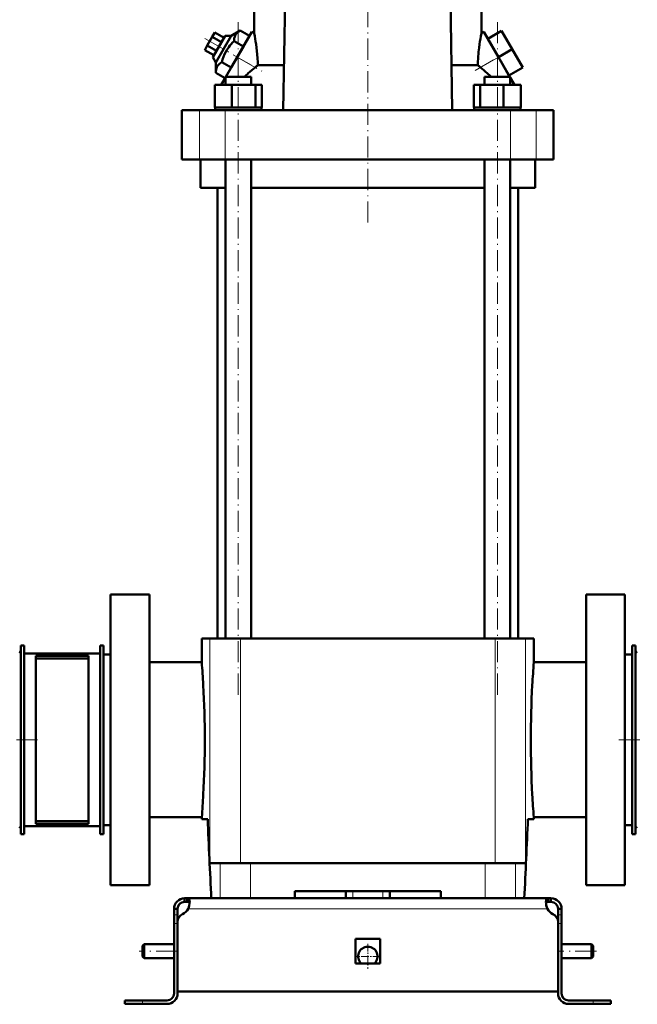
# Model space of a CAD drawing. Extents: x -1595 to 1972, y -1757 to 691.
# Tile 53 of 59: x 1258 to 1609, y -393 to 167. Entities that reach past the tile are written whole.
import ezdxf

# ---------------------------------------------------------------- set-up
doc = ezdxf.new("R2010")
doc.units = 0
doc.linetypes.add('DASHDOT', pattern=[18.5, 12, -3, 0.5, -3])

msp = doc.modelspace()

# ---------------------------------------------------------------- linework, layer by layer
at = {"color": 7, "linetype": 'DASHDOT', "lineweight": 18}
for p, q in [((1455.94, 51.31), (1455.94, 289.39)), ((1382.4, -216.75), (1382.4, 166.05)), ((1529.48, -216.75), (1529.48, 166.05)), ((1363.47, 155.94), (1395.86, 137.24)), ((1516.97, 137.78), (1538.02, 149.93)), ((1126.94, -242.35), (1270.94, -242.35)), ((1739.94, -242.35), (1595.94, -242.35)), ((1347.74, -362.35), (1326.14, -362.35)), ((1585.74, -362.35), (1564.14, -362.35))]:
    msp.add_line(p, q, dxfattribs=at)
at = {"color": 7, "lineweight": 50}
for p, q in [((1391.44, 158.84), (1391.44, 184.9)), ((1520.44, 158.84), (1520.44, 184.9)), ((1407.96, 115.15), (1409, 178.15)), ((1502.89, 178.15), (1503.92, 115.15)), ((1367.67, 156.85), (1364.78, 151.85)), ((1369.11, 159.35), (1367.67, 156.85)), ((1372.86, 153.85), (1367.67, 156.85)), ((1374.92, 157.41), (1367.92, 145.29)), ((1374.31, 156.35), (1369.11, 159.35)), ((1369.65, 142.29), (1378.38, 157.41)), ((1378.38, 157.41), (1374.92, 157.41)), ((1383.47, 160.39), (1378.38, 157.41)), ((1381.81, 145.35), (1390.06, 159.64)), ((1388.74, 157.35), (1383.47, 160.39)), ((1388.74, 157.35), (1385.28, 151.35)), ((1391.44, 158.84), (1390.06, 159.64)), ((1520.44, 158.84), (1521.83, 159.64)), ((1521.83, 159.64), (1530.08, 145.35)), ((1524.08, 155.74), (1531.87, 160.24)), ((1537.87, 149.85), (1531.87, 160.24)), ((1364.78, 151.85), (1363.34, 149.35)), ((1369.98, 148.85), (1364.78, 151.85)), ((1385.28, 151.35), (1378.35, 139.35)), ((1385.28, 151.35), (1380.01, 154.39)), ((1530.08, 145.35), (1524.08, 155.74)), ((1368.53, 146.35), (1363.34, 149.35)), ((1530.08, 145.35), (1537.87, 149.85)), ((1543.87, 139.46), (1537.87, 149.85)), ((1367.92, 145.29), (1369.65, 142.29)), ((1369.65, 142.29), (1369.62, 136.39)), ((1378.35, 139.35), (1373.08, 142.39)), ((1375.35, 134.15), (1381.81, 145.35)), ((1393.56, 140.76), (1408.38, 140.76)), ((1503.5, 140.76), (1518.33, 140.76)), ((1536.54, 134.15), (1530.08, 145.35)), ((1536.08, 134.96), (1531.42, 143.02)), ((1374.88, 133.35), (1369.62, 136.39)), ((1536.08, 134.96), (1543.87, 139.46)), ((1369.02, 129.65), (1378.82, 129.65)), ((1369.02, 116.65), (1369.02, 129.65)), ((1372.75, 129.65), (1373.24, 130.5)), ((1373.24, 130.5), (1375.1, 133.73)), ((1373.24, 129.65), (1373.24, 130.5)), ((1375.1, 134.15), (1377.24, 134.15)), ((1375.1, 129.65), (1375.1, 134.15)), ((1377.24, 134.15), (1389.7, 134.15)), ((1378.82, 129.65), (1392.2, 129.65)), ((1378.82, 116.65), (1378.82, 129.65)), ((1389.7, 129.65), (1389.7, 134.15)), ((1392.2, 129.65), (1395.79, 129.65)), ((1392.2, 116.65), (1392.2, 129.65)), ((1395.79, 116.65), (1395.79, 129.65)), ((1516.1, 129.65), (1519.69, 129.65)), ((1516.1, 116.65), (1516.1, 129.65)), ((1519.69, 129.65), (1533.07, 129.65)), ((1519.69, 116.65), (1519.69, 129.65)), ((1522.18, 134.15), (1534.64, 134.15)), ((1522.18, 129.65), (1522.18, 134.15)), ((1533.07, 129.65), (1542.87, 129.65)), ((1533.07, 116.65), (1533.07, 129.65)), ((1534.64, 134.15), (1536.78, 134.15)), ((1536.78, 133.73), (1536.78, 134.15)), ((1536.78, 129.65), (1536.78, 134.15)), ((1538.65, 130.5), (1536.78, 133.73)), ((1538.65, 129.65), (1538.65, 130.5)), ((1538.65, 130.5), (1539.14, 129.65)), ((1542.87, 116.65), (1542.87, 129.65)), ((1542.87, 116.65), (1542.87, 129.65)), ((1350.44, 115.15), (1360.38, 115.15)), ((1350.44, 87.15), (1350.44, 115.15)), ((1360.38, 115.15), (1374.95, 115.15)), ((1370.03, 116.65), (1369.02, 116.65)), ((1369.2, 116.65), (1369.2, 115.15)), ((1370.03, 116.65), (1377.81, 116.65)), ((1374.95, 115.15), (1536.94, 115.15)), ((1378.82, 116.65), (1377.81, 116.65)), ((1380.2, 116.65), (1378.82, 116.65)), ((1380.2, 116.65), (1382.4, 116.65)), ((1382.4, 116.65), (1390.82, 116.65)), ((1392.2, 116.65), (1390.82, 116.65)), ((1392.57, 116.65), (1392.2, 116.65)), ((1392.57, 116.65), (1395.6, 116.65)), ((1395.79, 116.65), (1395.42, 116.65)), ((1395.6, 116.65), (1395.6, 115.15)), ((1516.1, 116.65), (1516.47, 116.65)), ((1516.28, 116.65), (1519.32, 116.65)), ((1516.28, 116.65), (1516.28, 115.15)), ((1519.32, 116.65), (1519.69, 116.65)), ((1519.69, 116.65), (1521.07, 116.65)), ((1521.07, 116.65), (1529.48, 116.65)), ((1529.48, 116.65), (1531.69, 116.65)), ((1531.69, 116.65), (1533.07, 116.65)), ((1533.07, 116.65), (1534.08, 116.65)), ((1534.08, 116.65), (1541.86, 116.65)), ((1536.94, 115.15), (1551.51, 115.15)), ((1541.86, 116.65), (1542.87, 116.65)), ((1542.68, 116.65), (1542.68, 115.15)), ((1542.68, 116.65), (1542.68, 115.15)), ((1551.51, 115.15), (1561.44, 115.15)), ((1561.44, 87.15), (1561.44, 115.15)), ((1360.38, 87.15), (1350.44, 87.15)), ((1374.95, 87.15), (1360.38, 87.15)), ((1360.94, 71.15), (1360.94, 87.15)), ((1536.94, 87.15), (1374.95, 87.15)), ((1375.1, -184.85), (1375.1, 87.15)), ((1389.7, -184.85), (1389.7, 87.15)), ((1522.18, -184.85), (1522.18, 87.15)), ((1536.78, -184.85), (1536.78, 87.15)), ((1551.51, 87.15), (1536.94, 87.15)), ((1550.94, 87.15), (1550.94, 71.15)), ((1561.44, 87.15), (1551.51, 87.15)), ((1375.1, 71.15), (1360.94, 71.15)), ((1370.59, 71.15), (1370.59, -184.85)), ((1522.18, 71.15), (1389.7, 71.15)), ((1550.94, 71.15), (1536.78, 71.15)), ((1541.29, -184.85), (1541.29, 71.15)), ((1331.94, -159.85), (1309.94, -159.85)), ((1309.94, -242.35), (1309.94, -159.85)), ((1331.94, -159.85), (1331.94, -324.85)), ((1601.94, -159.85), (1579.94, -159.85)), ((1579.94, -159.85), (1579.94, -324.85)), ((1601.94, -159.85), (1601.94, -242.35)), ((1258.94, -188.85), (1260.94, -188.85)), ((1258.94, -295.85), (1258.94, -188.85)), ((1260.94, -295.85), (1260.94, -188.85)), ((1303.94, -188.85), (1305.94, -188.85)), ((1303.94, -295.85), (1303.94, -188.85)), ((1305.94, -295.85), (1305.94, -188.85)), ((1366.33, -184.85), (1361.69, -184.85)), ((1361.69, -198.35), (1361.69, -184.85)), ((1383.7, -184.85), (1366.33, -184.85)), ((1506.78, -184.85), (1383.7, -184.85)), ((1528.19, -184.85), (1506.78, -184.85)), ((1545.56, -184.85), (1528.19, -184.85)), ((1550.19, -184.85), (1545.56, -184.85)), ((1550.19, -198.35), (1550.19, -184.85)), ((1605.94, -188.85), (1607.94, -188.85)), ((1605.94, -295.85), (1605.94, -188.85)), ((1607.94, -295.85), (1607.94, -188.85)), ((1303.94, -193.35), (1260.94, -193.35)), ((1260.94, -193.35), (1260.94, -291.35)), ((1297.44, -194.6), (1267.44, -194.6)), ((1267.44, -194.6), (1267.44, -290.1)), ((1297.44, -194.6), (1297.44, -290.1)), ((1305.94, -193.95), (1305.94, -242.35)), ((1305.94, -193.95), (1309.94, -193.95)), ((1601.94, -193.95), (1605.94, -193.95)), ((1607.94, -193.35), (1607.94, -242.35)), ((1297.44, -196.14), (1267.44, -196.14)), ((1361.69, -198.35), (1331.94, -198.35)), ((1579.94, -198.35), (1550.19, -198.35)), ((1305.94, -242.35), (1305.94, -290.75)), ((1309.94, -324.85), (1309.94, -242.35)), ((1601.94, -242.35), (1601.94, -324.85)), ((1607.94, -242.35), (1607.94, -291.35)), ((1297.44, -288.56), (1267.44, -288.56)), ((1297.44, -290.1), (1267.44, -290.1)), ((1331.94, -286.35), (1361.69, -286.35)), ((1361.69, -287.35), (1361.69, -286.35)), ((1365.05, -287.35), (1361.69, -287.35)), ((1550.19, -287.35), (1546.84, -287.35)), ((1550.19, -286.35), (1579.94, -286.35)), ((1550.19, -287.35), (1550.19, -286.35)), ((1258.94, -295.85), (1260.94, -295.85)), ((1260.94, -291.35), (1303.94, -291.35)), ((1303.94, -295.85), (1305.94, -295.85)), ((1305.94, -290.75), (1309.94, -290.75)), ((1601.94, -290.75), (1605.94, -290.75)), ((1605.94, -295.85), (1607.94, -295.85)), ((1366.33, -312.35), (1372.05, -312.35)), ((1372.05, -312.35), (1389.26, -312.35)), ((1389.26, -312.35), (1522.62, -312.35)), ((1522.62, -312.35), (1539.83, -312.35)), ((1539.83, -312.35), (1545.56, -312.35)), ((1309.94, -324.85), (1331.94, -324.85)), ((1414.44, -332.35), (1414.44, -328.35)), ((1497.44, -328.35), (1414.44, -328.35)), ((1443.44, -332.35), (1443.44, -328.35)), ((1468.44, -332.35), (1468.44, -328.35)), ((1497.44, -328.35), (1497.44, -332.35)), ((1579.94, -324.85), (1601.94, -324.85)), ((1351.94, -332.35), (1353.48, -332.35)), ((1351.94, -332.35), (1351.94, -334.35)), ((1351.94, -334.35), (1353.48, -334.35)), ((1353.48, -332.35), (1353.48, -334.35)), ((1353.48, -332.35), (1455.94, -332.35)), ((1372.05, -332.35), (1367.1, -332.35)), ((1389.26, -332.35), (1372.05, -332.35)), ((1414.44, -332.35), (1389.26, -332.35)), ((1558.41, -332.35), (1455.94, -332.35)), ((1522.62, -332.35), (1497.44, -332.35)), ((1539.83, -332.35), (1522.62, -332.35)), ((1544.79, -332.35), (1539.83, -332.35)), ((1558.41, -332.35), (1558.41, -334.35)), ((1559.94, -332.35), (1558.41, -332.35)), ((1559.94, -334.35), (1558.41, -334.35)), ((1559.94, -332.35), (1559.94, -334.35)), ((1345.94, -338.35), (1347.94, -338.35)), ((1345.94, -338.35), (1345.94, -341.77)), ((1347.94, -341.77), (1347.94, -338.35)), ((1563.94, -338.35), (1563.94, -341.77)), ((1565.94, -338.35), (1563.94, -338.35)), ((1565.94, -338.35), (1565.94, -341.77)), ((1345.94, -341.77), (1345.94, -346.6)), ((1345.94, -386.35), (1345.94, -346.6)), ((1347.94, -341.77), (1347.94, -345.87)), ((1347.94, -385.35), (1347.94, -345.87)), ((1347.94, -386.35), (1347.94, -346.6)), ((1563.94, -341.77), (1563.94, -346.6)), ((1563.94, -345.87), (1563.94, -385.35)), ((1563.94, -386.35), (1563.94, -346.6)), ((1565.94, -341.77), (1565.94, -346.6)), ((1565.94, -346.6), (1565.94, -386.35)), ((1448.94, -355.35), (1455.94, -355.35)), ((1448.94, -355.35), (1448.94, -369.35)), ((1455.94, -355.35), (1462.94, -355.35)), ((1462.94, -355.35), (1462.94, -369.35)), ((1327.94, -359.35), (1328.94, -358.35)), ((1327.94, -359.35), (1327.94, -362.35)), ((1327.94, -362.35), (1327.94, -365.35)), ((1328.94, -358.35), (1328.94, -362.35)), ((1345.94, -358.35), (1328.94, -358.35)), ((1328.94, -362.35), (1328.94, -366.35)), ((1582.94, -358.35), (1565.94, -358.35)), ((1582.94, -358.35), (1582.94, -362.35)), ((1583.94, -359.35), (1582.94, -358.35)), ((1582.94, -362.35), (1582.94, -366.35)), ((1583.94, -359.35), (1583.94, -362.35)), ((1583.94, -362.35), (1583.94, -365.35)), ((1327.94, -365.35), (1328.94, -366.35)), ((1345.94, -366.35), (1328.94, -366.35)), ((1582.94, -366.35), (1565.94, -366.35)), ((1583.94, -365.35), (1582.94, -366.35)), ((1448.94, -369.35), (1455.94, -369.35)), ((1455.94, -369.35), (1462.94, -369.35)), ((1455.94, -385.35), (1347.94, -385.35)), ((1455.94, -385.35), (1563.94, -385.35)), ((1327.94, -390.35), (1317.94, -390.35)), ((1317.94, -390.35), (1317.94, -392.35)), ((1341.94, -390.35), (1327.94, -390.35)), ((1569.94, -390.35), (1583.94, -390.35)), ((1583.94, -390.35), (1593.94, -390.35)), ((1593.94, -390.35), (1593.94, -392.35)), ((1327.94, -392.35), (1317.94, -392.35)), ((1327.94, -392.35), (1341.94, -392.35)), ((1583.94, -392.35), (1569.94, -392.35)), ((1583.94, -392.35), (1593.94, -392.35))]:
    msp.add_line(p, q, dxfattribs=at)
at = {"color": 7, "lineweight": 18}
for p, q in [((1381.81, 145.35), (1391.97, 139.49)), ((1519.92, 139.49), (1530.08, 145.35)), ((1360.38, 87.15), (1360.38, 115.15)), ((1374.95, 87.15), (1374.95, 115.15)), ((1536.94, 87.15), (1536.94, 115.15)), ((1551.51, 87.15), (1551.51, 115.15)), ((1366.33, -184.85), (1366.33, -312.35)), ((1383.7, -184.85), (1383.7, -312.35)), ((1528.19, -184.85), (1528.19, -312.35)), ((1545.56, -184.85), (1545.56, -312.35)), ((1372.05, -312.35), (1372.05, -332.35)), ((1389.26, -332.35), (1389.26, -312.35)), ((1522.62, -312.35), (1522.62, -332.35)), ((1539.83, -312.35), (1539.83, -332.35)), ((1447.44, -332.35), (1447.44, -328.35)), ((1464.44, -332.35), (1464.44, -328.35)), ((1353.97, -338.35), (1455.94, -338.35)), ((1557.91, -338.35), (1455.94, -338.35)), ((1345.94, -341.77), (1347.94, -341.77)), ((1345.94, -346.6), (1347.94, -346.6)), ((1565.94, -341.77), (1563.94, -341.77)), ((1565.94, -346.6), (1563.94, -346.6)), ((1327.94, -390.35), (1327.94, -392.35)), ((1583.94, -390.35), (1583.94, -392.35))]:
    msp.add_line(p, q, dxfattribs=at)
at = {"color": 7, "linetype": 'DASHDOT', "lineweight": 18, "ltscale": 0.120005}
msp.add_line((1447.44, -332.75), (1447.44, -327.95), dxfattribs=at)
at = {"color": 7, "linetype": 'DASHDOT', "lineweight": 18, "ltscale": 0.060016}
for p, q in [((1348.14, -346.6), (1345.74, -346.6)), ((1566.14, -346.6), (1563.74, -346.6))]:
    msp.add_line(p, q, dxfattribs=at)
at = {"color": 7, "linetype": 'DASHDOT', "lineweight": 18, "ltscale": 0.3575}
msp.add_line((1455.94, -358.2), (1455.94, -372.5), dxfattribs=at)
at = {"color": 7, "linetype": 'DASHDOT', "lineweight": 18, "ltscale": 0.357501}
msp.add_line((1463.09, -365.35), (1448.79, -365.35), dxfattribs=at)
at = {"color": 7, "linetype": 'DASHDOT', "lineweight": 18, "ltscale": 0.060001}
msp.add_line((1327.94, -392.55), (1327.94, -390.15), dxfattribs=at)
at = {"color": 7, "linetype": 'DASHDOT', "lineweight": 18, "ltscale": 0.060015}
msp.add_line((1583.94, -390.15), (1583.94, -392.55), dxfattribs=at)
at = {"color": 7, "lineweight": 50}
for points in [[(1383.47, 160.39), (1382.89, 160.03), (1382.37, 159.65), (1381.96, 159.3), (1381.59, 158.94), (1381.08, 158.32), (1380.68, 157.64), (1380.37, 156.9), (1380.16, 156.1), (1380.05, 155.28), (1380.01, 154.39)], [(1380.01, 154.39), (1379.17, 153.55), (1378.39, 152.7), (1377.68, 151.87), (1377.02, 151.03), (1376.12, 149.72), (1375.32, 148.36), (1374.62, 146.94), (1374.01, 145.44), (1373.52, 143.96), (1373.08, 142.39)], [(1393.56, 140.76), (1393.49, 142.68), (1393.38, 144.59), (1393.18, 147.08), (1392.79, 150.58), (1392.51, 152.65)], [(1518.33, 140.76), (1518.4, 142.68), (1518.51, 144.58), (1518.83, 148.29), (1519.09, 150.54), (1519.38, 152.65)], [(1373.08, 142.39), (1372.5, 142.03), (1371.98, 141.65), (1371.57, 141.3), (1371.2, 140.94), (1370.69, 140.32), (1370.28, 139.64), (1369.98, 138.9), (1369.77, 138.1), (1369.66, 137.28), (1369.62, 136.39)], [(1353.48, -332.35), (1353.73, -332.37), (1353.96, -332.43), (1354.23, -332.57), (1354.44, -332.8), (1354.61, -333.11), (1354.7, -333.39), (1354.77, -333.72), (1354.82, -334.47)], [(1353.48, -334.35), (1353.78, -334.37), (1354.05, -334.43), (1354.35, -334.58), (1354.58, -334.8), (1354.73, -335.11), (1354.78, -335.29)], [(1354.82, -334.47), (1354.77, -335.38), (1354.6, -336.36), (1354.34, -337.36), (1353.97, -338.35)], [(1558.41, -332.35), (1558.15, -332.37), (1557.93, -332.43), (1557.66, -332.57), (1557.45, -332.8), (1557.28, -333.11), (1557.19, -333.39), (1557.12, -333.72), (1557.07, -334.47)], [(1557.07, -334.47), (1557.12, -335.38), (1557.28, -336.36), (1557.55, -337.36), (1557.91, -338.35)], [(1558.41, -334.35), (1558.1, -334.37), (1557.83, -334.43), (1557.54, -334.58), (1557.31, -334.8), (1557.16, -335.11), (1557.11, -335.29)]]:
    msp.add_lwpolyline(points, dxfattribs=at)
for centre, radius, start, end in [((1265.17, 133.95), 128.71, 8.3532, 11.1516), ((1646.64, 133.96), 128.62, 168.8488, 171.649), ((1505.02, -0.79), 180.16, 128.2176, 128.8662), ((1406.88, -0.78), 180.15, 51.1338, 51.7824), ((1436.89, 83.72), 71.61, 132.9316, 135.2319), ((1437.01, 83.59), 71.79, 128.861, 132.9306), ((1474.88, 83.59), 71.79, 47.0694, 51.139), ((1475, 83.72), 71.61, 44.7681, 47.0684), ((1257.94, -193.35), 1, 0, 90), ((1608.94, -193.35), 1, 90, 180), ((791.8, -242.7), 571.61, 3.1553, 4.45), ((2120.12, -242.7), 571.65, 175.5501, 176.8446), ((798.1, -242.37), 565.31, 0.0023, 3.1573), ((2113.79, -242.37), 565.31, 176.8428, 179.9977), ((798.1, -242.33), 565.31, 356.8428, 359.9977), ((2113.79, -242.33), 565.31, 180.0023, 183.1572), ((791.77, -242), 571.65, 355.5501, 356.8446), ((2120.08, -242), 571.61, 183.1553, 184.45), ((5484.92, -122.13), 4123.18, 182.29661, 182.92258), ((-2573.03, -122.13), 4123.18, 357.07743, 357.7034), ((-2573.03, -122.13), 4123.18, 357.07743, 357.7034), ((1257.94, -291.35), 1, 270, 360), ((1608.94, -291.35), 1, 180, 270), ((1351.94, -338.35), 6, 90, 180), ((1351.94, -338.35), 4, 90, 180), ((1567.91, -334.1), 10.86, 186.3205, 203.0631), ((1559.94, -338.35), 6, 360, 90), ((1559.94, -338.35), 4, 360, 90), ((1347.82, -335.01), 7, 295.2697, 331.517), ((1564.07, -335.01), 7, 208.483, 244.7303), ((1352.94, -345.87), 5, 115.2697, 180), ((1558.94, -345.87), 5, 0, 64.7303), ((1455.94, -365.35), 5.5, 313.3417, 226.6649), ((1341.94, -386.35), 6, 270, 0), ((1341.94, -386.35), 4, 270, 0), ((1569.94, -386.35), 6, 180, 270), ((1569.94, -386.35), 4, 180, 270)]:
    msp.add_arc(centre, radius, start, end, dxfattribs=at)

doc.saveas('drawing.dxf')
